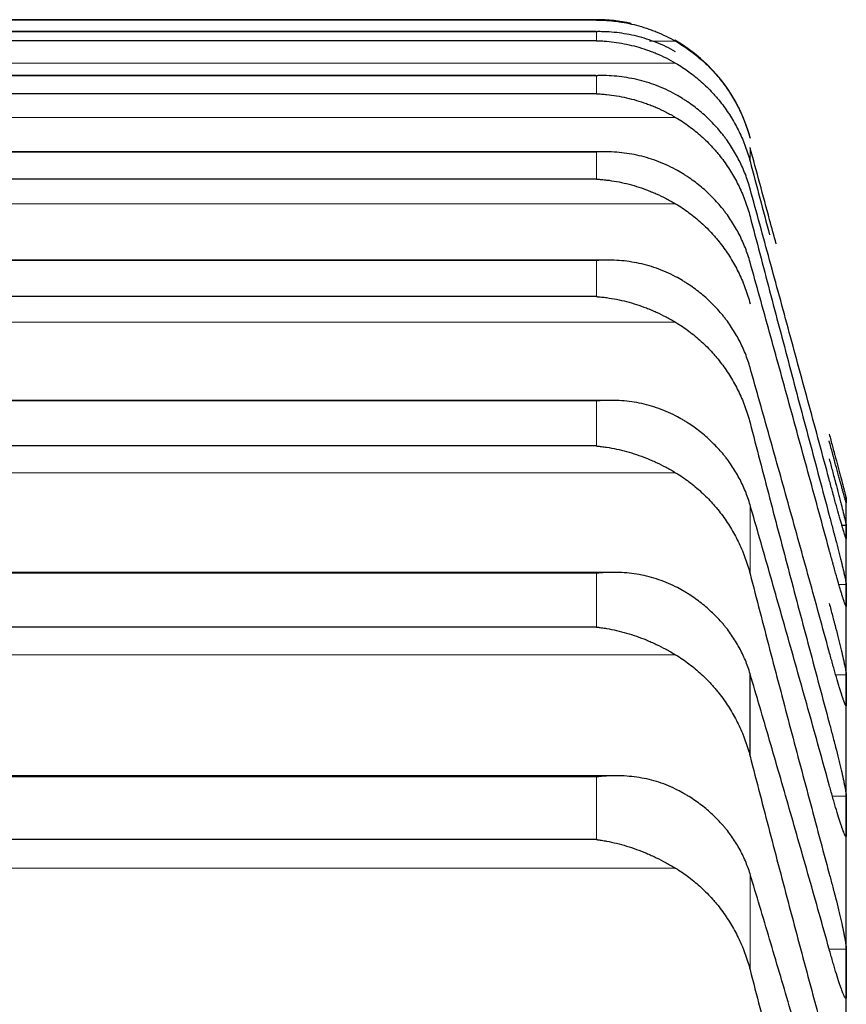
# Model space of a CAD drawing. Header units: inches. Extents: x 0 to 20790, y -12 to 14700.
# Tile 99 of 256: x 8087 to 8113, y 5939 to 5970. Entities that reach past the tile are written whole.
import ezdxf

# ---------------------------------------------------------------- set-up
doc = ezdxf.new("R2010")
doc.units = ezdxf.units.IN
doc.layers.add('1', color=7, linetype='Continuous', true_color=0xffffff)

msp = doc.modelspace()

# ---------------------------------------------------------------- linework, layer by layer
at = {"layer": '1', "color": 2, "linetype": 'Continuous', "lineweight": 25}
for p, q in [((8105.556, 5969.987), (8069.267, 5969.987)), ((8105.556, 5969.977), (8069.267, 5969.977)), ((8105.548, 5969.611), (8069.275, 5969.611)), ((8105.556, 5969.325), (8069.267, 5969.325)), ((8105.53, 5968.228), (8069.293, 5968.228)), ((8105.556, 5967.656), (8069.267, 5967.656)), ((8105.803, 5965.832), (8069.311, 5965.832)), ((8105.556, 5964.972), (8069.267, 5964.972)), ((8105.89, 5962.425), (8069.328, 5962.425)), ((8105.556, 5961.277), (8069.267, 5961.277)), ((8105.978, 5958.013), (8068.863, 5958.013)), ((8105.556, 5956.578), (8069.267, 5956.578)), ((8113.411, 5954.862), (8113.411, 5954.987)), ((8113.411, 5953.868), (8113.411, 5954.862)), ((8113.409, 5954.074), (8113.275, 5954.074)), ((8113.411, 5951.881), (8113.411, 5953.868)), ((8106.066, 5952.604), (8068.777, 5952.604)), ((8113.411, 5948.905), (8113.411, 5951.881)), ((8105.556, 5950.882), (8069.267, 5950.882)), ((8110.385, 5946.819), (8110.385, 5949.414)), ((8113.411, 5944.944), (8113.411, 5948.905)), ((8106.155, 5946.206), (8068.69, 5946.206)), ((8113.411, 5940.004), (8113.411, 5944.944)), ((8105.556, 5944.199), (8069.267, 5944.199)), ((8113.411, 5934.094), (8113.411, 5940.004))]:
    msp.add_line(p, q, dxfattribs=at)
at = {"layer": '1', "color": 110, "linetype": 'Continuous', "lineweight": 13}
for p, q in [((8105.556, 5969.977), (8105.556, 5969.987)), ((8105.556, 5969.61), (8069.267, 5969.61)), ((8105.556, 5969.325), (8105.556, 5969.61)), ((8108.043, 5969.308), (8107.218, 5969.308)), ((8108.043, 5968.619), (8066.78, 5968.619)), ((8105.556, 5968.226), (8069.267, 5968.226)), ((8105.556, 5967.656), (8105.556, 5968.226)), ((8108.043, 5966.914), (8066.78, 5966.914)), ((8105.556, 5965.825), (8069.267, 5965.825)), ((8105.556, 5964.972), (8105.556, 5965.825)), ((8110.385, 5965.533), (8110.385, 5965.969)), ((8108.043, 5964.196), (8066.78, 5964.196)), ((8105.556, 5962.413), (8069.267, 5962.413)), ((8105.556, 5961.277), (8105.556, 5962.413)), ((8108.043, 5960.468), (8066.78, 5960.468)), ((8105.556, 5957.995), (8069.267, 5957.995)), ((8105.556, 5956.578), (8105.556, 5957.995)), ((8108.043, 5955.737), (8066.78, 5955.737)), ((8110.385, 5952.557), (8110.385, 5954.726)), ((8105.556, 5952.577), (8069.267, 5952.577)), ((8105.556, 5950.882), (8105.556, 5952.577)), ((8113.409, 5952.225), (8113.177, 5952.225)), ((8108.043, 5950.01), (8066.78, 5950.01)), ((8113.409, 5949.385), (8113.077, 5949.385)), ((8105.556, 5946.168), (8069.267, 5946.168)), ((8105.556, 5944.199), (8105.556, 5946.168)), ((8113.409, 5945.559), (8112.974, 5945.559)), ((8113.409, 5944.328), (8113.385, 5944.328)), ((8108.043, 5943.297), (8066.78, 5943.297)), ((8110.385, 5940.101), (8110.385, 5943.117)), ((8113.409, 5940.754), (8112.876, 5940.754)), ((8113.409, 5939.254), (8113.369, 5939.254))]:
    msp.add_line(p, q, dxfattribs=at)
at = {"layer": '1', "color": 2, "linetype": 'Continuous', "lineweight": 25}
for start, end in [(77.4094, 90), (15, 60.5566)]:
    msp.add_arc((8105.556, 5964.987), 5, start, end, dxfattribs=at)
for points, knots in [([(8105.556, 5969.977), (8105.559, 5969.977), (8105.562, 5969.977), (8105.569, 5969.977), (8105.572, 5969.977), (8105.582, 5969.977), (8105.602, 5969.977), (8105.648, 5969.976), (8105.741, 5969.973), (8105.82, 5969.969), (8105.978, 5969.959), (8106.083, 5969.949), (8106.397, 5969.908), (8106.605, 5969.867), (8106.916, 5969.786), (8107.02, 5969.755), (8107.175, 5969.703), (8107.227, 5969.685), (8107.33, 5969.647), (8107.382, 5969.627), (8107.537, 5969.564), (8107.64, 5969.518), (8107.843, 5969.419), (8107.943, 5969.366), (8108.043, 5969.308)], [0, 0, 0, 0, 0.003906, 0.003906, 0.007813, 0.007813, 0.015625, 0.03125, 0.0625, 0.125, 0.125, 0.25, 0.25, 0.5, 0.5, 0.625, 0.625, 0.6875, 0.6875, 0.75, 0.75, 0.875, 0.875, 1, 1, 1, 1]), ([(8108.043, 5968.98), (8107.943, 5969.036), (8107.843, 5969.088), (8107.642, 5969.184), (8107.541, 5969.228), (8107.337, 5969.309), (8107.234, 5969.345), (8107.027, 5969.411), (8106.923, 5969.441), (8106.713, 5969.493), (8106.609, 5969.515), (8106.399, 5969.552), (8106.294, 5969.568), (8106.084, 5969.591), (8105.978, 5969.6), (8105.82, 5969.607), (8105.741, 5969.61), (8105.648, 5969.611), (8105.602, 5969.611), (8105.582, 5969.61), (8105.569, 5969.61), (8105.562, 5969.61), (8105.556, 5969.61)], [0, 0, 0, 0, 0.125, 0.125, 0.25, 0.25, 0.375, 0.375, 0.5, 0.5, 0.625, 0.625, 0.75, 0.75, 0.875, 0.875, 0.9375, 0.96875, 0.984375, 0.992187, 0.992187, 1, 1, 1, 1]), ([(8105.556, 5969.325), (8105.559, 5969.325), (8105.562, 5969.325), (8105.569, 5969.325), (8105.572, 5969.325), (8105.582, 5969.324), (8105.602, 5969.324), (8105.648, 5969.322), (8105.741, 5969.318), (8105.82, 5969.313), (8105.978, 5969.3), (8106.083, 5969.288), (8106.397, 5969.241), (8106.605, 5969.197), (8106.916, 5969.111), (8107.02, 5969.079), (8107.175, 5969.025), (8107.227, 5969.006), (8107.33, 5968.966), (8107.382, 5968.945), (8107.537, 5968.88), (8107.64, 5968.833), (8107.843, 5968.732), (8107.943, 5968.678), (8108.043, 5968.619)], [0, 0, 0, 0, 0.003906, 0.003906, 0.007813, 0.007813, 0.015625, 0.03125, 0.0625, 0.125, 0.125, 0.25, 0.25, 0.5, 0.5, 0.625, 0.625, 0.6875, 0.6875, 0.75, 0.75, 0.875, 0.875, 1, 1, 1, 1]), ([(8108.043, 5969.308), (8108.189, 5969.224), (8108.329, 5969.134), (8108.598, 5968.942), (8108.855, 5968.737), (8109.091, 5968.508), (8109.232, 5968.357), (8109.26, 5968.327), (8109.315, 5968.265), (8109.342, 5968.234), (8109.422, 5968.139), (8109.474, 5968.075), (8109.624, 5967.879), (8109.716, 5967.744), (8109.888, 5967.468), (8109.967, 5967.325), (8110.075, 5967.106), (8110.109, 5967.031), (8110.158, 5966.919), (8110.174, 5966.881), (8110.205, 5966.805), (8110.22, 5966.766), (8110.292, 5966.573), (8110.343, 5966.417), (8110.385, 5966.257)], [0, 0, 0, 0, 0.125, 0.125, 0.25, 0.375, 0.375, 0.40625, 0.40625, 0.4375, 0.4375, 0.5, 0.5, 0.625, 0.625, 0.75, 0.75, 0.8125, 0.8125, 0.84375, 0.84375, 0.875, 0.875, 1, 1, 1, 1]), ([(8108.043, 5968.619), (8108.189, 5968.535), (8108.329, 5968.443), (8108.598, 5968.248), (8108.855, 5968.04), (8109.091, 5967.809), (8109.232, 5967.656), (8109.26, 5967.625), (8109.315, 5967.563), (8109.342, 5967.531), (8109.422, 5967.435), (8109.474, 5967.37), (8109.624, 5967.172), (8109.716, 5967.036), (8109.888, 5966.756), (8109.967, 5966.612), (8110.075, 5966.39), (8110.109, 5966.315), (8110.158, 5966.201), (8110.174, 5966.163), (8110.205, 5966.086), (8110.22, 5966.047), (8110.292, 5965.852), (8110.343, 5965.694), (8110.385, 5965.533)], [0, 0, 0, 0, 0.125, 0.125, 0.25, 0.375, 0.375, 0.40625, 0.40625, 0.4375, 0.4375, 0.5, 0.5, 0.625, 0.625, 0.75, 0.75, 0.8125, 0.8125, 0.84375, 0.84375, 0.875, 0.875, 1, 1, 1, 1]), ([(8108.043, 5967.634), (8107.943, 5967.69), (8107.843, 5967.741), (8107.642, 5967.834), (8107.541, 5967.877), (8107.337, 5967.954), (8107.234, 5967.989), (8107.027, 5968.052), (8106.923, 5968.08), (8106.713, 5968.128), (8106.609, 5968.149), (8106.399, 5968.183), (8106.294, 5968.196), (8106.084, 5968.216), (8105.978, 5968.223), (8105.82, 5968.228), (8105.741, 5968.229), (8105.648, 5968.228), (8105.602, 5968.227), (8105.582, 5968.226), (8105.569, 5968.226), (8105.562, 5968.226), (8105.556, 5968.226)], [0, 0, 0, 0, 0.125, 0.125, 0.25, 0.25, 0.375, 0.375, 0.5, 0.5, 0.625, 0.625, 0.75, 0.75, 0.875, 0.875, 0.9375, 0.96875, 0.984375, 0.992187, 0.992187, 1, 1, 1, 1]), ([(8105.556, 5967.656), (8105.559, 5967.656), (8105.562, 5967.656), (8105.569, 5967.655), (8105.572, 5967.655), (8105.582, 5967.655), (8105.602, 5967.654), (8105.648, 5967.652), (8105.741, 5967.646), (8105.82, 5967.639), (8105.978, 5967.623), (8106.083, 5967.609), (8106.397, 5967.557), (8106.605, 5967.51), (8106.916, 5967.419), (8107.02, 5967.385), (8107.175, 5967.329), (8107.227, 5967.309), (8107.33, 5967.268), (8107.382, 5967.247), (8107.537, 5967.18), (8107.64, 5967.131), (8107.843, 5967.028), (8107.943, 5966.973), (8108.043, 5966.914)], [0, 0, 0, 0, 0.003906, 0.003906, 0.007812, 0.007812, 0.015625, 0.03125, 0.0625, 0.125, 0.125, 0.25, 0.25, 0.5, 0.5, 0.625, 0.625, 0.6875, 0.6875, 0.75, 0.75, 0.875, 0.875, 1, 1, 1, 1]), ([(8110.385, 5964.669), (8110.343, 5964.825), (8110.293, 5964.977), (8110.178, 5965.274), (8110.049, 5965.564), (8109.891, 5965.842), (8109.762, 5966.045), (8109.717, 5966.112), (8109.647, 5966.212), (8109.623, 5966.244), (8109.574, 5966.309), (8109.55, 5966.341), (8109.425, 5966.5), (8109.213, 5966.743), (8108.978, 5966.965), (8108.731, 5967.176), (8108.602, 5967.276), (8108.432, 5967.394), (8108.398, 5967.417), (8108.328, 5967.463), (8108.223, 5967.53), (8108.116, 5967.593), (8108.043, 5967.634)], [0, 0, 0, 0, 0.125, 0.125, 0.25, 0.375, 0.375, 0.4375, 0.4375, 0.46875, 0.46875, 0.5, 0.5, 0.625, 0.75, 0.75, 0.875, 0.875, 0.90625, 0.90625, 0.9375, 1, 1, 1, 1]), ([(8108.043, 5966.914), (8108.189, 5966.828), (8108.329, 5966.736), (8108.598, 5966.539), (8108.855, 5966.329), (8109.091, 5966.095), (8109.232, 5965.941), (8109.26, 5965.91), (8109.315, 5965.846), (8109.342, 5965.814), (8109.422, 5965.717), (8109.474, 5965.652), (8109.624, 5965.452), (8109.716, 5965.314), (8109.888, 5965.031), (8109.967, 5964.886), (8110.075, 5964.662), (8110.109, 5964.586), (8110.158, 5964.471), (8110.174, 5964.432), (8110.205, 5964.355), (8110.22, 5964.316), (8110.292, 5964.119), (8110.343, 5963.959), (8110.385, 5963.797)], [0, 0, 0, 0, 0.125, 0.125, 0.25, 0.375, 0.375, 0.40625, 0.40625, 0.4375, 0.4375, 0.5, 0.5, 0.625, 0.625, 0.75, 0.75, 0.8125, 0.8125, 0.84375, 0.84375, 0.875, 0.875, 1, 1, 1, 1]), ([(8108.043, 5965.274), (8107.943, 5965.328), (8107.843, 5965.378), (8107.642, 5965.469), (8107.541, 5965.51), (8107.337, 5965.585), (8107.234, 5965.618), (8107.027, 5965.678), (8106.923, 5965.704), (8106.713, 5965.749), (8106.609, 5965.767), (8106.399, 5965.798), (8106.294, 5965.809), (8106.084, 5965.825), (8105.978, 5965.83), (8105.82, 5965.832), (8105.741, 5965.832), (8105.648, 5965.829), (8105.602, 5965.827), (8105.582, 5965.827), (8105.569, 5965.826), (8105.562, 5965.826), (8105.556, 5965.825)], [0, 0, 0, 0, 0.125, 0.125, 0.25, 0.25, 0.375, 0.375, 0.5, 0.5, 0.625, 0.625, 0.75, 0.75, 0.875, 0.875, 0.9375, 0.96875, 0.984375, 0.992187, 0.992187, 1, 1, 1, 1]), ([(8111.205, 5962.936), (8111.136, 5963.19), (8110.862, 5964.206), (8110.589, 5965.216), (8110.385, 5965.969)], [0, 0, 0, 0, 0.249355, 1, 1, 1, 1]), ([(8110.385, 5962.359), (8110.343, 5962.512), (8110.293, 5962.662), (8110.178, 5962.954), (8110.049, 5963.24), (8109.891, 5963.513), (8109.762, 5963.713), (8109.717, 5963.779), (8109.647, 5963.877), (8109.623, 5963.909), (8109.574, 5963.973), (8109.55, 5964.004), (8109.425, 5964.16), (8109.213, 5964.399), (8108.978, 5964.617), (8108.731, 5964.824), (8108.602, 5964.922), (8108.432, 5965.038), (8108.398, 5965.061), (8108.328, 5965.106), (8108.223, 5965.172), (8108.116, 5965.234), (8108.043, 5965.274)], [0, 0, 0, 0, 0.125, 0.125, 0.25, 0.375, 0.375, 0.4375, 0.4375, 0.46875, 0.46875, 0.5, 0.5, 0.625, 0.75, 0.75, 0.875, 0.875, 0.90625, 0.90625, 0.9375, 1, 1, 1, 1]), ([(8105.556, 5964.972), (8105.559, 5964.972), (8105.562, 5964.972), (8105.569, 5964.971), (8105.572, 5964.971), (8105.582, 5964.97), (8105.602, 5964.969), (8105.648, 5964.966), (8105.741, 5964.959), (8105.82, 5964.95), (8105.978, 5964.932), (8106.083, 5964.916), (8106.397, 5964.859), (8106.605, 5964.808), (8106.916, 5964.712), (8107.02, 5964.677), (8107.175, 5964.619), (8107.227, 5964.598), (8107.33, 5964.556), (8107.382, 5964.534), (8107.537, 5964.465), (8107.64, 5964.416), (8107.843, 5964.311), (8107.943, 5964.255), (8108.043, 5964.196)], [0, 0, 0, 0, 0.003906, 0.003906, 0.007813, 0.007813, 0.015625, 0.03125, 0.0625, 0.125, 0.125, 0.25, 0.25, 0.5, 0.5, 0.625, 0.625, 0.6875, 0.6875, 0.75, 0.75, 0.875, 0.875, 1, 1, 1, 1]), ([(8108.043, 5964.196), (8108.189, 5964.109), (8108.329, 5964.016), (8108.598, 5963.816), (8108.855, 5963.605), (8109.091, 5963.368), (8109.232, 5963.213), (8109.26, 5963.182), (8109.315, 5963.118), (8109.342, 5963.086), (8109.422, 5962.988), (8109.474, 5962.921), (8109.624, 5962.72), (8109.716, 5962.581), (8109.888, 5962.296), (8109.967, 5962.149), (8110.075, 5961.924), (8110.109, 5961.847), (8110.158, 5961.731), (8110.174, 5961.692), (8110.205, 5961.614), (8110.22, 5961.575), (8110.292, 5961.377), (8110.343, 5961.216), (8110.385, 5961.052)], [0, 0, 0, 0, 0.125, 0.125, 0.25, 0.375, 0.375, 0.40625, 0.40625, 0.4375, 0.4375, 0.5, 0.5, 0.625, 0.625, 0.75, 0.75, 0.8125, 0.8125, 0.84375, 0.84375, 0.875, 0.875, 1, 1, 1, 1]), ([(8108.043, 5961.903), (8107.943, 5961.956), (8107.843, 5962.004), (8107.642, 5962.093), (8107.541, 5962.132), (8107.337, 5962.204), (8107.234, 5962.236), (8107.027, 5962.292), (8106.923, 5962.316), (8106.713, 5962.357), (8106.609, 5962.374), (8106.399, 5962.401), (8106.294, 5962.41), (8106.084, 5962.423), (8105.978, 5962.426), (8105.82, 5962.425), (8105.741, 5962.423), (8105.648, 5962.419), (8105.602, 5962.416), (8105.582, 5962.415), (8105.569, 5962.414), (8105.562, 5962.414), (8105.556, 5962.413)], [0, 0, 0, 0, 0.125, 0.125, 0.25, 0.25, 0.375, 0.375, 0.5, 0.5, 0.625, 0.625, 0.75, 0.75, 0.875, 0.875, 0.9375, 0.96875, 0.984375, 0.992188, 0.992188, 1, 1, 1, 1]), ([(8110.385, 5959.043), (8110.343, 5959.193), (8110.293, 5959.34), (8110.178, 5959.628), (8110.049, 5959.908), (8109.891, 5960.176), (8109.762, 5960.373), (8109.717, 5960.437), (8109.647, 5960.533), (8109.623, 5960.564), (8109.574, 5960.627), (8109.55, 5960.658), (8109.425, 5960.811), (8109.213, 5961.045), (8108.978, 5961.259), (8108.731, 5961.462), (8108.602, 5961.558), (8108.432, 5961.671), (8108.398, 5961.694), (8108.328, 5961.738), (8108.223, 5961.802), (8108.116, 5961.864), (8108.043, 5961.903)], [0, 0, 0, 0, 0.125, 0.125, 0.25, 0.375, 0.375, 0.4375, 0.4375, 0.46875, 0.46875, 0.5, 0.5, 0.625, 0.75, 0.75, 0.875, 0.875, 0.90625, 0.90625, 0.9375, 1, 1, 1, 1]), ([(8105.556, 5961.277), (8105.559, 5961.277), (8105.562, 5961.277), (8105.569, 5961.276), (8105.572, 5961.276), (8105.582, 5961.275), (8105.602, 5961.274), (8105.648, 5961.27), (8105.741, 5961.261), (8105.82, 5961.251), (8105.978, 5961.23), (8106.083, 5961.212), (8106.397, 5961.15), (8106.605, 5961.096), (8106.916, 5960.996), (8107.02, 5960.959), (8107.175, 5960.899), (8107.227, 5960.878), (8107.33, 5960.834), (8107.382, 5960.812), (8107.537, 5960.741), (8107.64, 5960.691), (8107.843, 5960.584), (8107.943, 5960.528), (8108.043, 5960.468)], [0, 0, 0, 0, 0.003906, 0.003906, 0.007812, 0.007812, 0.015625, 0.03125, 0.0625, 0.125, 0.125, 0.25, 0.25, 0.5, 0.5, 0.625, 0.625, 0.6875, 0.6875, 0.75, 0.75, 0.875, 0.875, 1, 1, 1, 1]), ([(8108.043, 5960.468), (8108.189, 5960.38), (8108.329, 5960.286), (8108.598, 5960.086), (8108.855, 5959.872), (8109.091, 5959.634), (8109.232, 5959.478), (8109.26, 5959.446), (8109.315, 5959.382), (8109.342, 5959.349), (8109.422, 5959.251), (8109.474, 5959.184), (8109.624, 5958.981), (8109.716, 5958.841), (8109.888, 5958.554), (8109.967, 5958.407), (8110.075, 5958.18), (8110.109, 5958.103), (8110.158, 5957.986), (8110.174, 5957.947), (8110.205, 5957.869), (8110.22, 5957.829), (8110.292, 5957.63), (8110.343, 5957.468), (8110.385, 5957.304)], [0, 0, 0, 0, 0.125, 0.125, 0.25, 0.375, 0.375, 0.40625, 0.40625, 0.4375, 0.4375, 0.5, 0.5, 0.625, 0.625, 0.75, 0.75, 0.8125, 0.8125, 0.84375, 0.84375, 0.875, 0.875, 1, 1, 1, 1]), ([(8108.043, 5957.526), (8107.943, 5957.578), (8107.843, 5957.625), (8107.642, 5957.71), (8107.541, 5957.749), (8107.337, 5957.817), (8107.234, 5957.847), (8107.027, 5957.9), (8106.923, 5957.922), (8106.713, 5957.96), (8106.609, 5957.975), (8106.399, 5957.997), (8106.294, 5958.005), (8106.084, 5958.014), (8105.978, 5958.015), (8105.82, 5958.011), (8105.741, 5958.008), (8105.648, 5958.002), (8105.602, 5957.998), (8105.582, 5957.997), (8105.569, 5957.996), (8105.562, 5957.995), (8105.556, 5957.995)], [0, 0, 0, 0, 0.125, 0.125, 0.25, 0.25, 0.375, 0.375, 0.5, 0.5, 0.625, 0.625, 0.75, 0.75, 0.875, 0.875, 0.9375, 0.96875, 0.984375, 0.992188, 0.992188, 1, 1, 1, 1]), ([(8110.385, 5954.726), (8110.343, 5954.873), (8110.293, 5955.017), (8110.178, 5955.299), (8110.049, 5955.574), (8109.891, 5955.837), (8109.762, 5956.029), (8109.717, 5956.092), (8109.647, 5956.186), (8109.623, 5956.217), (8109.574, 5956.278), (8109.55, 5956.308), (8109.425, 5956.458), (8109.213, 5956.687), (8108.978, 5956.896), (8108.731, 5957.095), (8108.602, 5957.189), (8108.432, 5957.3), (8108.398, 5957.322), (8108.328, 5957.365), (8108.223, 5957.428), (8108.116, 5957.488), (8108.043, 5957.526)], [0, 0, 0, 0, 0.125, 0.125, 0.25, 0.375, 0.375, 0.4375, 0.4375, 0.46875, 0.46875, 0.5, 0.5, 0.625, 0.75, 0.75, 0.875, 0.875, 0.90625, 0.90625, 0.9375, 1, 1, 1, 1]), ([(8112.874, 5956.953), (8112.908, 5956.824), (8112.942, 5956.697), (8112.993, 5956.509), (8113.009, 5956.447), (8113.034, 5956.354), (8113.042, 5956.323), (8113.059, 5956.262), (8113.067, 5956.232), (8113.107, 5956.082), (8113.137, 5955.967), (8113.181, 5955.804), (8113.195, 5955.751), (8113.215, 5955.674), (8113.222, 5955.649), (8113.235, 5955.6), (8113.241, 5955.575), (8113.273, 5955.458), (8113.295, 5955.373), (8113.32, 5955.279), (8113.325, 5955.26), (8113.334, 5955.225), (8113.338, 5955.208), (8113.351, 5955.159), (8113.359, 5955.129), (8113.38, 5955.049), (8113.39, 5955.008), (8113.399, 5954.972), (8113.401, 5954.965), (8113.404, 5954.954), (8113.405, 5954.949), (8113.408, 5954.937), (8113.409, 5954.933), (8113.409, 5954.931)], [0, 0, 0, 0, 0.125, 0.125, 0.1875, 0.1875, 0.21875, 0.21875, 0.25, 0.25, 0.375, 0.375, 0.4375, 0.4375, 0.46875, 0.46875, 0.5, 0.5, 0.625, 0.625, 0.65625, 0.65625, 0.6875, 0.6875, 0.75, 0.75, 0.875, 0.875, 0.90625, 0.90625, 0.9375, 0.9375, 1, 1, 1, 1]), ([(8113.409, 5954.794), (8113.409, 5954.792), (8113.407, 5954.796), (8113.399, 5954.822), (8113.39, 5954.852), (8113.382, 5954.879), (8113.379, 5954.889), (8113.373, 5954.91), (8113.369, 5954.921), (8113.352, 5954.982), (8113.335, 5955.042), (8113.31, 5955.131), (8113.305, 5955.149), (8113.297, 5955.178), (8113.295, 5955.188), (8113.289, 5955.208), (8113.275, 5955.258), (8113.248, 5955.354), (8113.223, 5955.449), (8113.196, 5955.547), (8113.181, 5955.599), (8113.138, 5955.759), (8113.107, 5955.871), (8113.059, 5956.047), (8113.043, 5956.107), (8113.018, 5956.199), (8113.01, 5956.229), (8112.993, 5956.292), (8112.985, 5956.323), (8112.943, 5956.48), (8112.908, 5956.607), (8112.874, 5956.736)], [0, 0, 0, 0, 0.0625, 0.125, 0.1875, 0.1875, 0.21875, 0.21875, 0.25, 0.25, 0.375, 0.375, 0.40625, 0.40625, 0.421875, 0.421875, 0.4375, 0.5, 0.5625, 0.5625, 0.625, 0.625, 0.75, 0.75, 0.8125, 0.8125, 0.84375, 0.84375, 0.875, 0.875, 1, 1, 1, 1]), ([(8105.556, 5956.578), (8105.559, 5956.578), (8105.562, 5956.578), (8105.569, 5956.577), (8105.572, 5956.577), (8105.582, 5956.576), (8105.602, 5956.574), (8105.648, 5956.569), (8105.741, 5956.559), (8105.82, 5956.548), (8105.978, 5956.524), (8106.083, 5956.504), (8106.397, 5956.437), (8106.605, 5956.38), (8106.916, 5956.275), (8107.02, 5956.237), (8107.175, 5956.175), (8107.227, 5956.153), (8107.33, 5956.109), (8107.382, 5956.085), (8107.537, 5956.013), (8107.64, 5955.962), (8107.843, 5955.854), (8107.943, 5955.797), (8108.043, 5955.737)], [0, 0, 0, 0, 0.003906, 0.003906, 0.007813, 0.007813, 0.015625, 0.03125, 0.0625, 0.125, 0.125, 0.25, 0.25, 0.5, 0.5, 0.625, 0.625, 0.6875, 0.6875, 0.75, 0.75, 0.875, 0.875, 1, 1, 1, 1]), ([(8112.874, 5956.173), (8112.908, 5956.044), (8112.942, 5955.917), (8112.993, 5955.728), (8113.009, 5955.665), (8113.034, 5955.571), (8113.042, 5955.54), (8113.059, 5955.478), (8113.067, 5955.447), (8113.107, 5955.295), (8113.137, 5955.178), (8113.181, 5955.011), (8113.195, 5954.957), (8113.215, 5954.877), (8113.222, 5954.851), (8113.235, 5954.8), (8113.241, 5954.775), (8113.273, 5954.653), (8113.295, 5954.564), (8113.32, 5954.465), (8113.325, 5954.446), (8113.334, 5954.408), (8113.338, 5954.39), (8113.351, 5954.337), (8113.359, 5954.306), (8113.38, 5954.219), (8113.39, 5954.172), (8113.399, 5954.129), (8113.401, 5954.122), (8113.404, 5954.108), (8113.405, 5954.102), (8113.408, 5954.086), (8113.409, 5954.078), (8113.409, 5954.074)], [0, 0, 0, 0, 0.125, 0.125, 0.1875, 0.1875, 0.21875, 0.21875, 0.25, 0.25, 0.375, 0.375, 0.4375, 0.4375, 0.46875, 0.46875, 0.5, 0.5, 0.625, 0.625, 0.65625, 0.65625, 0.6875, 0.6875, 0.75, 0.75, 0.875, 0.875, 0.90625, 0.90625, 0.9375, 0.9375, 1, 1, 1, 1]), ([(8108.043, 5955.737), (8108.189, 5955.649), (8108.329, 5955.554), (8108.598, 5955.352), (8108.855, 5955.137), (8109.091, 5954.898), (8109.232, 5954.741), (8109.26, 5954.709), (8109.315, 5954.644), (8109.342, 5954.612), (8109.422, 5954.513), (8109.474, 5954.446), (8109.624, 5954.241), (8109.716, 5954.101), (8109.888, 5953.813), (8109.967, 5953.665), (8110.075, 5953.436), (8110.109, 5953.359), (8110.158, 5953.242), (8110.174, 5953.203), (8110.205, 5953.124), (8110.22, 5953.084), (8110.292, 5952.884), (8110.343, 5952.722), (8110.385, 5952.557)], [0, 0, 0, 0, 0.125, 0.125, 0.25, 0.375, 0.375, 0.40625, 0.40625, 0.4375, 0.4375, 0.5, 0.5, 0.625, 0.625, 0.75, 0.75, 0.8125, 0.8125, 0.84375, 0.84375, 0.875, 0.875, 1, 1, 1, 1]), ([(8113.409, 5953.662), (8113.409, 5953.658), (8113.407, 5953.657), (8113.399, 5953.674), (8113.39, 5953.699), (8113.382, 5953.722), (8113.379, 5953.731), (8113.373, 5953.75), (8113.369, 5953.76), (8113.352, 5953.814), (8113.335, 5953.869), (8113.31, 5953.953), (8113.305, 5953.97), (8113.297, 5953.997), (8113.295, 5954.006), (8113.289, 5954.025), (8113.275, 5954.073), (8113.248, 5954.165), (8113.223, 5954.256), (8113.196, 5954.351), (8113.181, 5954.401), (8113.138, 5954.556), (8113.107, 5954.666), (8113.059, 5954.839), (8113.043, 5954.897), (8113.018, 5954.988), (8113.01, 5955.018), (8112.993, 5955.08), (8112.985, 5955.111), (8112.943, 5955.266), (8112.908, 5955.392), (8112.874, 5955.521)], [0, 0, 0, 0, 0.0625, 0.125, 0.1875, 0.1875, 0.21875, 0.21875, 0.25, 0.25, 0.375, 0.375, 0.40625, 0.40625, 0.421875, 0.421875, 0.4375, 0.5, 0.5625, 0.5625, 0.625, 0.625, 0.75, 0.75, 0.8125, 0.8125, 0.84375, 0.84375, 0.875, 0.875, 1, 1, 1, 1]), ([(8112.874, 5954.397), (8112.908, 5954.268), (8112.942, 5954.141), (8112.993, 5953.951), (8113.009, 5953.887), (8113.034, 5953.793), (8113.042, 5953.761), (8113.059, 5953.699), (8113.067, 5953.667), (8113.107, 5953.513), (8113.137, 5953.394), (8113.181, 5953.224), (8113.195, 5953.168), (8113.215, 5953.086), (8113.222, 5953.059), (8113.235, 5953.007), (8113.241, 5952.981), (8113.273, 5952.855), (8113.295, 5952.762), (8113.32, 5952.658), (8113.325, 5952.637), (8113.334, 5952.598), (8113.338, 5952.578), (8113.351, 5952.523), (8113.359, 5952.488), (8113.38, 5952.394), (8113.39, 5952.343), (8113.399, 5952.294), (8113.401, 5952.285), (8113.404, 5952.268), (8113.405, 5952.261), (8113.408, 5952.241), (8113.409, 5952.231), (8113.409, 5952.225)], [0, 0, 0, 0, 0.125, 0.125, 0.1875, 0.1875, 0.21875, 0.21875, 0.25, 0.25, 0.375, 0.375, 0.4375, 0.4375, 0.46875, 0.46875, 0.5, 0.5, 0.625, 0.625, 0.65625, 0.65625, 0.6875, 0.6875, 0.75, 0.75, 0.875, 0.875, 0.90625, 0.90625, 0.9375, 0.9375, 1, 1, 1, 1]), ([(8113.409, 5951.538), (8113.409, 5951.531), (8113.407, 5951.525), (8113.399, 5951.534), (8113.39, 5951.554), (8113.382, 5951.573), (8113.379, 5951.581), (8113.373, 5951.597), (8113.369, 5951.606), (8113.352, 5951.654), (8113.335, 5951.704), (8113.31, 5951.782), (8113.305, 5951.798), (8113.297, 5951.823), (8113.295, 5951.832), (8113.289, 5951.85), (8113.275, 5951.895), (8113.248, 5951.982), (8113.223, 5952.069), (8113.196, 5952.161), (8113.181, 5952.209), (8113.138, 5952.36), (8113.107, 5952.467), (8113.059, 5952.636), (8113.043, 5952.694), (8113.018, 5952.782), (8113.01, 5952.812), (8112.993, 5952.873), (8112.985, 5952.904), (8112.943, 5953.057), (8112.908, 5953.183), (8112.874, 5953.311)], [0, 0, 0, 0, 0.0625, 0.125, 0.1875, 0.1875, 0.21875, 0.21875, 0.25, 0.25, 0.375, 0.375, 0.40625, 0.40625, 0.421875, 0.421875, 0.4375, 0.5, 0.5625, 0.5625, 0.625, 0.625, 0.75, 0.75, 0.8125, 0.8125, 0.84375, 0.84375, 0.875, 0.875, 1, 1, 1, 1]), ([(8108.043, 5952.151), (8107.943, 5952.201), (8107.843, 5952.247), (8107.642, 5952.329), (8107.541, 5952.366), (8107.337, 5952.431), (8107.234, 5952.459), (8107.027, 5952.508), (8106.923, 5952.529), (8106.713, 5952.563), (8106.609, 5952.576), (8106.399, 5952.595), (8106.294, 5952.601), (8106.084, 5952.605), (8105.978, 5952.604), (8105.82, 5952.598), (8105.741, 5952.593), (8105.648, 5952.586), (8105.602, 5952.581), (8105.582, 5952.58), (8105.569, 5952.578), (8105.562, 5952.578), (8105.556, 5952.577)], [0, 0, 0, 0, 0.125, 0.125, 0.25, 0.25, 0.375, 0.375, 0.5, 0.5, 0.625, 0.625, 0.75, 0.75, 0.875, 0.875, 0.9375, 0.96875, 0.984375, 0.992188, 0.992188, 1, 1, 1, 1]), ([(8110.385, 5949.414), (8110.343, 5949.559), (8110.293, 5949.7), (8110.178, 5949.975), (8110.049, 5950.245), (8109.891, 5950.501), (8109.762, 5950.689), (8109.717, 5950.751), (8109.647, 5950.842), (8109.623, 5950.873), (8109.574, 5950.932), (8109.55, 5950.962), (8109.425, 5951.108), (8109.213, 5951.332), (8108.978, 5951.536), (8108.731, 5951.73), (8108.602, 5951.822), (8108.432, 5951.93), (8108.398, 5951.951), (8108.328, 5951.993), (8108.223, 5952.055), (8108.116, 5952.113), (8108.043, 5952.151)], [0, 0, 0, 0, 0.125, 0.125, 0.25, 0.375, 0.375, 0.4375, 0.4375, 0.46875, 0.46875, 0.5, 0.5, 0.625, 0.75, 0.75, 0.875, 0.875, 0.90625, 0.90625, 0.9375, 1, 1, 1, 1]), ([(8112.874, 5951.627), (8112.908, 5951.499), (8112.942, 5951.371), (8112.993, 5951.181), (8113.009, 5951.117), (8113.034, 5951.022), (8113.042, 5950.99), (8113.059, 5950.927), (8113.067, 5950.895), (8113.107, 5950.739), (8113.137, 5950.619), (8113.181, 5950.445), (8113.195, 5950.388), (8113.215, 5950.304), (8113.222, 5950.276), (8113.235, 5950.222), (8113.241, 5950.196), (8113.273, 5950.065), (8113.295, 5949.969), (8113.32, 5949.86), (8113.325, 5949.838), (8113.334, 5949.796), (8113.338, 5949.776), (8113.351, 5949.717), (8113.359, 5949.681), (8113.38, 5949.58), (8113.39, 5949.524), (8113.399, 5949.468), (8113.401, 5949.458), (8113.404, 5949.439), (8113.405, 5949.43), (8113.408, 5949.407), (8113.409, 5949.394), (8113.409, 5949.385)], [0, 0, 0, 0, 0.125, 0.125, 0.1875, 0.1875, 0.21875, 0.21875, 0.25, 0.25, 0.375, 0.375, 0.4375, 0.4375, 0.46875, 0.46875, 0.5, 0.5, 0.625, 0.625, 0.65625, 0.65625, 0.6875, 0.6875, 0.75, 0.75, 0.875, 0.875, 0.90625, 0.90625, 0.9375, 0.9375, 1, 1, 1, 1]), ([(8105.556, 5950.882), (8105.559, 5950.882), (8105.562, 5950.882), (8105.569, 5950.881), (8105.572, 5950.881), (8105.582, 5950.88), (8105.602, 5950.877), (8105.648, 5950.872), (8105.741, 5950.859), (8105.82, 5950.847), (8105.978, 5950.82), (8106.083, 5950.799), (8106.397, 5950.727), (8106.605, 5950.667), (8106.916, 5950.558), (8107.02, 5950.519), (8107.175, 5950.455), (8107.227, 5950.433), (8107.33, 5950.387), (8107.382, 5950.363), (8107.537, 5950.289), (8107.64, 5950.238), (8107.843, 5950.128), (8107.943, 5950.071), (8108.043, 5950.01)], [0, 0, 0, 0, 0.003906, 0.003906, 0.007813, 0.007813, 0.015625, 0.03125, 0.0625, 0.125, 0.125, 0.25, 0.25, 0.5, 0.5, 0.625, 0.625, 0.6875, 0.6875, 0.75, 0.75, 0.875, 0.875, 1, 1, 1, 1]), ([(8108.043, 5950.01), (8108.189, 5949.922), (8108.329, 5949.826), (8108.598, 5949.624), (8108.855, 5949.408), (8109.091, 5949.168), (8109.232, 5949.01), (8109.26, 5948.978), (8109.315, 5948.913), (8109.342, 5948.88), (8109.422, 5948.781), (8109.474, 5948.713), (8109.624, 5948.508), (8109.716, 5948.368), (8109.888, 5948.078), (8109.967, 5947.93), (8110.075, 5947.701), (8110.109, 5947.624), (8110.158, 5947.506), (8110.174, 5947.467), (8110.205, 5947.388), (8110.22, 5947.348), (8110.292, 5947.147), (8110.343, 5946.985), (8110.385, 5946.819)], [0, 0, 0, 0, 0.125, 0.125, 0.25, 0.375, 0.375, 0.40625, 0.40625, 0.4375, 0.4375, 0.5, 0.5, 0.625, 0.625, 0.75, 0.75, 0.8125, 0.8125, 0.84375, 0.84375, 0.875, 0.875, 1, 1, 1, 1]), ([(8113.409, 5948.425), (8113.409, 5948.416), (8113.407, 5948.404), (8113.399, 5948.406), (8113.39, 5948.42), (8113.382, 5948.435), (8113.379, 5948.441), (8113.373, 5948.455), (8113.369, 5948.463), (8113.352, 5948.504), (8113.335, 5948.55), (8113.31, 5948.622), (8113.305, 5948.637), (8113.297, 5948.66), (8113.295, 5948.668), (8113.289, 5948.685), (8113.275, 5948.727), (8113.248, 5948.81), (8113.223, 5948.893), (8113.196, 5948.981), (8113.181, 5949.027), (8113.138, 5949.173), (8113.107, 5949.277), (8113.059, 5949.442), (8113.043, 5949.499), (8113.018, 5949.586), (8113.01, 5949.616), (8112.993, 5949.675), (8112.985, 5949.706), (8112.943, 5949.857), (8112.908, 5949.981), (8112.874, 5950.109)], [0, 0, 0, 0, 0.0625, 0.125, 0.1875, 0.1875, 0.21875, 0.21875, 0.25, 0.25, 0.375, 0.375, 0.40625, 0.40625, 0.421875, 0.421875, 0.4375, 0.5, 0.5625, 0.5625, 0.625, 0.625, 0.75, 0.75, 0.8125, 0.8125, 0.84375, 0.84375, 0.875, 0.875, 1, 1, 1, 1]), ([(8112.874, 5947.868), (8112.908, 5947.741), (8112.942, 5947.613), (8112.993, 5947.422), (8113.009, 5947.359), (8113.034, 5947.263), (8113.042, 5947.231), (8113.059, 5947.167), (8113.067, 5947.135), (8113.107, 5946.978), (8113.137, 5946.856), (8113.181, 5946.678), (8113.195, 5946.62), (8113.215, 5946.534), (8113.222, 5946.506), (8113.235, 5946.45), (8113.241, 5946.423), (8113.273, 5946.289), (8113.295, 5946.19), (8113.32, 5946.075), (8113.325, 5946.053), (8113.334, 5946.009), (8113.338, 5945.988), (8113.351, 5945.926), (8113.359, 5945.887), (8113.38, 5945.78), (8113.39, 5945.719), (8113.399, 5945.657), (8113.401, 5945.646), (8113.404, 5945.624), (8113.405, 5945.614), (8113.408, 5945.586), (8113.409, 5945.571), (8113.409, 5945.559)], [0, 0, 0, 0, 0.125, 0.125, 0.1875, 0.1875, 0.21875, 0.21875, 0.25, 0.25, 0.375, 0.375, 0.4375, 0.4375, 0.46875, 0.46875, 0.5, 0.5, 0.625, 0.625, 0.65625, 0.65625, 0.6875, 0.6875, 0.75, 0.75, 0.875, 0.875, 0.90625, 0.90625, 0.9375, 0.9375, 1, 1, 1, 1]), ([(8108.043, 5945.785), (8107.943, 5945.835), (8107.843, 5945.879), (8107.642, 5945.958), (8107.541, 5945.993), (8107.337, 5946.055), (8107.234, 5946.081), (8107.027, 5946.127), (8106.923, 5946.145), (8106.713, 5946.175), (8106.609, 5946.186), (8106.399, 5946.201), (8106.294, 5946.205), (8106.084, 5946.206), (8105.978, 5946.203), (8105.82, 5946.194), (8105.741, 5946.188), (8105.648, 5946.179), (8105.602, 5946.174), (8105.582, 5946.172), (8105.569, 5946.17), (8105.562, 5946.169), (8105.556, 5946.168)], [0, 0, 0, 0, 0.125, 0.125, 0.25, 0.25, 0.375, 0.375, 0.5, 0.5, 0.625, 0.625, 0.75, 0.75, 0.875, 0.875, 0.9375, 0.96875, 0.984375, 0.992188, 0.992188, 1, 1, 1, 1]), ([(8113.409, 5944.328), (8113.409, 5944.316), (8113.407, 5944.299), (8113.399, 5944.293), (8113.39, 5944.302), (8113.382, 5944.313), (8113.379, 5944.318), (8113.373, 5944.329), (8113.369, 5944.335), (8113.352, 5944.371), (8113.335, 5944.411), (8113.31, 5944.477), (8113.305, 5944.491), (8113.297, 5944.513), (8113.295, 5944.52), (8113.289, 5944.536), (8113.275, 5944.575), (8113.248, 5944.653), (8113.223, 5944.732), (8113.196, 5944.816), (8113.181, 5944.86), (8113.138, 5945.001), (8113.107, 5945.102), (8113.059, 5945.263), (8113.043, 5945.318), (8113.018, 5945.404), (8113.01, 5945.433), (8112.993, 5945.492), (8112.985, 5945.521), (8112.943, 5945.671), (8112.908, 5945.794), (8112.874, 5945.92)], [0, 0, 0, 0, 0.0625, 0.125, 0.1875, 0.1875, 0.21875, 0.21875, 0.25, 0.25, 0.375, 0.375, 0.40625, 0.40625, 0.421875, 0.421875, 0.4375, 0.5, 0.5625, 0.5625, 0.625, 0.625, 0.75, 0.75, 0.8125, 0.8125, 0.84375, 0.84375, 0.875, 0.875, 1, 1, 1, 1]), ([(8110.385, 5943.117), (8110.343, 5943.258), (8110.293, 5943.396), (8110.178, 5943.665), (8110.049, 5943.928), (8109.891, 5944.178), (8109.762, 5944.362), (8109.717, 5944.422), (8109.647, 5944.511), (8109.623, 5944.541), (8109.574, 5944.599), (8109.55, 5944.628), (8109.425, 5944.77), (8109.213, 5944.988), (8108.978, 5945.187), (8108.731, 5945.376), (8108.602, 5945.465), (8108.432, 5945.571), (8108.398, 5945.592), (8108.328, 5945.632), (8108.223, 5945.692), (8108.116, 5945.749), (8108.043, 5945.785)], [0, 0, 0, 0, 0.125, 0.125, 0.25, 0.375, 0.375, 0.4375, 0.4375, 0.46875, 0.46875, 0.5, 0.5, 0.625, 0.75, 0.75, 0.875, 0.875, 0.90625, 0.90625, 0.9375, 1, 1, 1, 1]), ([(8105.556, 5944.199), (8105.559, 5944.198), (8105.562, 5944.198), (8105.569, 5944.197), (8105.572, 5944.196), (8105.582, 5944.195), (8105.602, 5944.193), (8105.648, 5944.186), (8105.741, 5944.172), (8105.82, 5944.159), (8105.978, 5944.129), (8106.083, 5944.107), (8106.397, 5944.03), (8106.605, 5943.966), (8106.916, 5943.853), (8107.02, 5943.813), (8107.175, 5943.747), (8107.227, 5943.725), (8107.33, 5943.678), (8107.382, 5943.653), (8107.537, 5943.579), (8107.64, 5943.526), (8107.843, 5943.415), (8107.943, 5943.357), (8108.043, 5943.297)], [0, 0, 0, 0, 0.003906, 0.003906, 0.007813, 0.007813, 0.015625, 0.03125, 0.0625, 0.125, 0.125, 0.25, 0.25, 0.5, 0.5, 0.625, 0.625, 0.6875, 0.6875, 0.75, 0.75, 0.875, 0.875, 1, 1, 1, 1]), ([(8108.043, 5943.297), (8108.189, 5943.208), (8108.329, 5943.113), (8108.598, 5942.909), (8108.855, 5942.693), (8109.091, 5942.452), (8109.232, 5942.294), (8109.26, 5942.262), (8109.315, 5942.197), (8109.342, 5942.164), (8109.422, 5942.064), (8109.474, 5941.997), (8109.624, 5941.791), (8109.716, 5941.65), (8109.888, 5941.361), (8109.967, 5941.212), (8110.075, 5940.983), (8110.109, 5940.906), (8110.158, 5940.788), (8110.174, 5940.749), (8110.205, 5940.669), (8110.22, 5940.629), (8110.292, 5940.429), (8110.343, 5940.266), (8110.385, 5940.101)], [0, 0, 0, 0, 0.125, 0.125, 0.25, 0.375, 0.375, 0.40625, 0.40625, 0.4375, 0.4375, 0.5, 0.5, 0.625, 0.625, 0.75, 0.75, 0.8125, 0.8125, 0.84375, 0.84375, 0.875, 0.875, 1, 1, 1, 1]), ([(8112.874, 5943.126), (8112.908, 5943), (8112.942, 5942.873), (8112.993, 5942.682), (8113.009, 5942.618), (8113.034, 5942.522), (8113.042, 5942.49), (8113.059, 5942.425), (8113.067, 5942.393), (8113.107, 5942.235), (8113.137, 5942.111), (8113.181, 5941.931), (8113.195, 5941.871), (8113.215, 5941.784), (8113.222, 5941.755), (8113.235, 5941.698), (8113.241, 5941.67), (8113.273, 5941.533), (8113.295, 5941.43), (8113.32, 5941.311), (8113.325, 5941.287), (8113.334, 5941.242), (8113.338, 5941.219), (8113.351, 5941.154), (8113.359, 5941.114), (8113.38, 5941), (8113.39, 5940.934), (8113.399, 5940.866), (8113.401, 5940.854), (8113.404, 5940.829), (8113.405, 5940.818), (8113.408, 5940.787), (8113.409, 5940.769), (8113.409, 5940.754)], [0, 0, 0, 0, 0.125, 0.125, 0.1875, 0.1875, 0.21875, 0.21875, 0.25, 0.25, 0.375, 0.375, 0.4375, 0.4375, 0.46875, 0.46875, 0.5, 0.5, 0.625, 0.625, 0.65625, 0.65625, 0.6875, 0.6875, 0.75, 0.75, 0.875, 0.875, 0.90625, 0.90625, 0.9375, 0.9375, 1, 1, 1, 1]), ([(8113.409, 5939.254), (8113.409, 5939.239), (8113.407, 5939.217), (8113.399, 5939.203), (8113.39, 5939.206), (8113.382, 5939.214), (8113.379, 5939.217), (8113.373, 5939.226), (8113.369, 5939.231), (8113.352, 5939.26), (8113.335, 5939.295), (8113.31, 5939.355), (8113.305, 5939.368), (8113.297, 5939.388), (8113.295, 5939.395), (8113.289, 5939.409), (8113.275, 5939.445), (8113.248, 5939.518), (8113.223, 5939.593), (8113.196, 5939.673), (8113.181, 5939.715), (8113.138, 5939.851), (8113.107, 5939.948), (8113.059, 5940.105), (8113.043, 5940.159), (8113.018, 5940.243), (8113.01, 5940.271), (8112.993, 5940.329), (8112.985, 5940.358), (8112.943, 5940.505), (8112.908, 5940.626), (8112.874, 5940.752)], [0, 0, 0, 0, 0.0625, 0.125, 0.1875, 0.1875, 0.21875, 0.21875, 0.25, 0.25, 0.375, 0.375, 0.40625, 0.40625, 0.421875, 0.421875, 0.4375, 0.5, 0.5625, 0.5625, 0.625, 0.625, 0.75, 0.75, 0.8125, 0.8125, 0.84375, 0.84375, 0.875, 0.875, 1, 1, 1, 1])]:
    msp.add_open_spline(points, degree=3, knots=knots, dxfattribs=at)
for points in [[(8110.385, 5965.533), (8110.589, 5964.763), (8110.793, 5963.991), (8110.999, 5963.216)], [(8112.874, 5955.521), (8112.663, 5956.302), (8112.243, 5957.855), (8111.618, 5960.156), (8110.999, 5962.429), (8110.589, 5963.926), (8110.385, 5964.669)], [(8110.385, 5963.797), (8110.589, 5963.02), (8110.999, 5961.462), (8111.618, 5959.117), (8112.243, 5956.762), (8112.663, 5955.186), (8112.874, 5954.397)], [(8112.874, 5953.311), (8112.663, 5954.087), (8112.243, 5955.627), (8111.618, 5957.906), (8110.999, 5960.152), (8110.589, 5961.627), (8110.385, 5962.359)], [(8112.874, 5950.109), (8112.663, 5950.878), (8112.243, 5952.404), (8111.618, 5954.657), (8110.999, 5956.872), (8110.589, 5958.323), (8110.385, 5959.043)], [(8110.385, 5957.304), (8110.589, 5956.517), (8110.999, 5954.944), (8111.618, 5952.585), (8112.243, 5950.226), (8112.663, 5948.654), (8112.874, 5947.868)], [(8113.409, 5954.931), (8113.411, 5954.908), (8113.411, 5954.885), (8113.411, 5954.862)], [(8113.411, 5954.862), (8113.411, 5954.84), (8113.411, 5954.817), (8113.409, 5954.794)], [(8112.874, 5945.92), (8112.663, 5946.682), (8112.243, 5948.191), (8111.618, 5950.413), (8110.999, 5952.594), (8110.589, 5954.02), (8110.385, 5954.726)], [(8113.409, 5954.074), (8113.411, 5954.006), (8113.411, 5953.937), (8113.411, 5953.868)], [(8113.411, 5953.868), (8113.411, 5953.799), (8113.411, 5953.731), (8113.409, 5953.662)], [(8110.385, 5952.557), (8110.589, 5951.767), (8110.999, 5950.19), (8111.618, 5947.83), (8112.243, 5945.475), (8112.663, 5943.908), (8112.874, 5943.126)], [(8113.409, 5952.225), (8113.411, 5952.11), (8113.411, 5951.996), (8113.411, 5951.881)], [(8113.411, 5951.881), (8113.411, 5951.767), (8113.411, 5951.652), (8113.409, 5951.538)], [(8112.874, 5940.752), (8112.663, 5941.504), (8112.243, 5942.994), (8111.618, 5945.183), (8110.999, 5947.326), (8110.589, 5948.723), (8110.385, 5949.414)], [(8113.409, 5949.385), (8113.411, 5949.225), (8113.411, 5949.065), (8113.411, 5948.905)], [(8113.411, 5948.905), (8113.411, 5948.745), (8113.411, 5948.585), (8113.409, 5948.425)], [(8110.385, 5946.819), (8110.589, 5946.028), (8110.999, 5944.45), (8111.618, 5942.092), (8112.243, 5939.744), (8112.663, 5938.186), (8112.874, 5937.408)], [(8113.409, 5945.559), (8113.411, 5945.354), (8113.411, 5945.149), (8113.411, 5944.944)], [(8113.411, 5944.944), (8113.411, 5944.738), (8113.411, 5944.533), (8113.409, 5944.328)], [(8112.874, 5934.611), (8112.663, 5935.354), (8112.243, 5936.822), (8111.618, 5938.974), (8110.999, 5941.075), (8110.589, 5942.443), (8110.385, 5943.117)], [(8113.409, 5940.754), (8113.411, 5940.504), (8113.411, 5940.254), (8113.411, 5940.004)], [(8110.385, 5940.101), (8110.589, 5939.309), (8110.999, 5937.732), (8111.618, 5935.38), (8112.243, 5933.044), (8112.663, 5931.496), (8112.874, 5930.724)], [(8113.411, 5940.004), (8113.411, 5939.754), (8113.411, 5939.504), (8113.409, 5939.254)]]:
    msp.add_open_spline(points, degree=3, dxfattribs=at)

doc.saveas('drawing.dxf')
